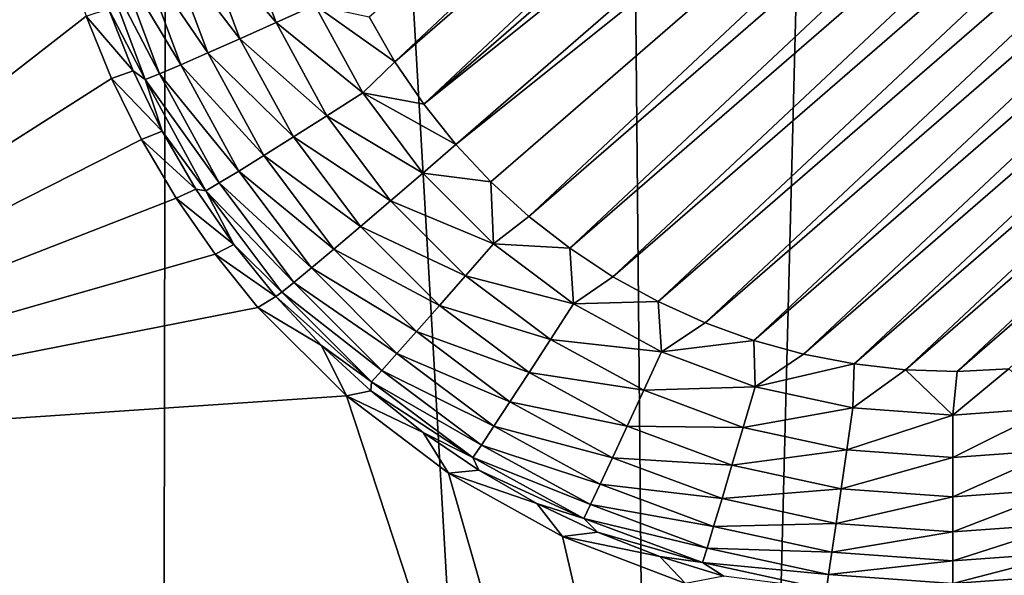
# Model space of a CAD drawing. Header units: metres. Extents: x -24 to 72, y -247 to 22.
# Tile 85 of 256: x 11.752 to 12.988, y -235.259 to -234.562. Entities that reach past the tile are written whole.
import ezdxf

# ---------------------------------------------------------------- set-up
doc = ezdxf.new("R2010")
doc.units = ezdxf.units.M
doc.layers.add('solid_509589_MEDIA_SW0001', color=7, linetype='CONTINUOUS')

msp = doc.modelspace()

# ---------------------------------------------------------------- linework, layer by layer
at = {"layer": 'solid_509589_MEDIA_SW0001'}
for points in [[(13.2731, -226.259277, 309.67334), (12.911253, -227.304657, 309.696533), (13.217043, -239.845444, 309.911285)], [(12.911253, -227.304657, 309.696533), (12.46699, -228.318176, 309.720093), (12.578965, -240.304825, 309.927856)], [(12.911253, -227.304657, 309.696533), (12.578965, -240.304825, 309.927856), (13.217043, -239.845444, 309.911285)], [(12.46699, -228.318176, 309.720093), (11.943128, -229.293259, 309.743774), (12.578965, -240.304825, 309.927856)], [(11.943128, -229.293259, 309.743774), (11.343311, -230.223145, 309.767273), (11.924726, -240.741257, 309.943817)], [(11.943128, -229.293259, 309.743774), (11.924726, -240.741257, 309.943817), (12.578965, -240.304825, 309.927856)], [(11.343311, -230.223145, 309.767273), (11.255266, -241.154129, 309.959106), (11.924726, -240.741257, 309.943817)], [(11.802822, -234.451889, 268.740112), (11.133619, -235.103165, 268.751404), (9.298842, -232.80928, 268.943054)], [(12.222822, -234.614517, 268.104584), (12.190698, -234.558212, 268.103607), (13.403544, -233.507431, 268.085266)], [(12.222822, -234.614517, 268.104584), (13.403544, -233.507431, 268.085266), (13.45472, -233.547241, 268.085968)], [(12.259096, -234.667938, 268.10553), (12.222822, -234.614517, 268.104584), (13.45472, -233.547241, 268.085968)], [(12.259096, -234.667938, 268.10553), (13.45472, -233.547241, 268.085968), (13.502438, -233.590744, 268.0867)], [(12.259096, -234.667938, 268.10553), (13.502438, -233.590744, 268.0867), (13.546532, -233.637787, 268.087524)], [(12.259096, -234.667938, 268.10553), (13.546532, -233.637787, 268.087524), (12.299393, -234.718277, 268.106384)], [(12.299393, -234.718277, 268.106384), (13.546532, -233.637787, 268.087524), (13.586828, -233.688126, 268.088409)], [(12.299393, -234.718277, 268.106384), (13.586828, -233.688126, 268.088409), (12.343488, -234.76532, 268.107208)], [(12.343488, -234.76532, 268.107208), (13.586828, -233.688126, 268.088409), (12.391206, -234.808823, 268.107971)], [(12.391206, -234.808823, 268.107971), (13.586828, -233.688126, 268.088409), (13.623102, -233.741531, 268.089355)], [(12.391206, -234.808823, 268.107971), (13.623102, -233.741531, 268.089355), (12.442381, -234.848618, 268.108673)], [(12.442381, -234.848618, 268.108673), (13.623102, -233.741531, 268.089355), (13.655227, -233.797852, 268.090332)], [(12.442381, -234.848618, 268.108673), (13.655227, -233.797852, 268.090332), (12.496551, -234.884293, 268.109283)], [(12.496551, -234.884293, 268.109283), (13.655227, -233.797852, 268.090332), (13.682829, -233.856537, 268.09137)], [(12.496551, -234.884293, 268.109283), (13.682829, -233.856537, 268.09137), (12.553279, -234.915558, 268.109833)], [(12.553279, -234.915558, 268.109833), (13.682829, -233.856537, 268.09137), (13.705713, -233.91713, 268.092407)], [(12.553279, -234.915558, 268.109833), (13.705713, -233.91713, 268.092407), (12.612296, -234.942291, 268.110321)], [(12.612296, -234.942291, 268.110321), (13.705713, -233.91713, 268.092407), (13.723776, -233.97934, 268.093506)], [(12.612296, -234.942291, 268.110321), (13.723776, -233.97934, 268.093506), (12.673286, -234.964325, 268.110687)], [(12.673286, -234.964325, 268.110687), (13.723776, -233.97934, 268.093506), (13.736906, -234.042831, 268.094604)], [(12.673286, -234.964325, 268.110687), (13.736906, -234.042831, 268.094604), (12.73576, -234.981491, 268.110992)], [(12.73576, -234.981491, 268.110992), (13.736906, -234.042831, 268.094604), (13.745006, -234.107101, 268.095734)], [(12.73576, -234.981491, 268.110992), (13.745006, -234.107101, 268.095734), (12.799409, -234.993698, 268.111206)], [(12.799409, -234.993698, 268.111206), (13.745006, -234.107101, 268.095734), (13.748039, -234.171844, 268.096863)], [(12.799409, -234.993698, 268.111206), (13.748039, -234.171844, 268.096863), (12.863853, -235.000885, 268.111328)], [(12.863853, -235.000885, 268.111328), (13.748039, -234.171844, 268.096863), (13.745976, -234.236633, 268.097992)], [(12.863853, -235.000885, 268.111328), (13.745976, -234.236633, 268.097992), (12.928604, -235.002975, 268.111359)], [(12.928604, -235.002975, 268.111359), (13.745976, -234.236633, 268.097992), (13.738839, -234.301025, 268.099121)], [(12.928604, -235.002975, 268.111359), (13.738839, -234.301025, 268.099121), (12.993341, -235, 268.111328)], [(12.027205, -234.440659, 268.121857), (12.073754, -234.56543, 268.124023), (11.979463, -234.454239, 268.146912)], [(12.027205, -234.440659, 268.121857), (12.122407, -234.543488, 268.108429), (12.073754, -234.56543, 268.124023)], [(11.809871, -234.47789, 268.739288), (11.133619, -235.103165, 268.751404), (11.802822, -234.451889, 268.740112)], [(11.979463, -234.454239, 268.146912), (12.028492, -234.585678, 268.1492), (11.936935, -234.466141, 268.180725)], [(12.073754, -234.56543, 268.124023), (12.028492, -234.585678, 268.1492), (11.979463, -234.454239, 268.146912)], [(11.936935, -234.466141, 268.180725), (11.988174, -234.6035, 268.183105), (11.901085, -234.475937, 268.222076)], [(12.028492, -234.585678, 268.1492), (11.988174, -234.6035, 268.183105), (11.936935, -234.466141, 268.180725)], [(11.809871, -234.47789, 268.739288), (11.835588, -234.557465, 268.736725), (11.133619, -235.103165, 268.751404)], [(11.873145, -234.483322, 268.269592), (11.927699, -234.629562, 268.272125), (11.854074, -234.488007, 268.321594)], [(11.901085, -234.475937, 268.222076), (11.954188, -234.618301, 268.224548), (11.873145, -234.483322, 268.269592)], [(11.954188, -234.618301, 268.224548), (11.927699, -234.629562, 268.272125), (11.873145, -234.483322, 268.269592)], [(11.988174, -234.6035, 268.183105), (11.954188, -234.618301, 268.224548), (11.901085, -234.475937, 268.222076)], [(11.854074, -234.488007, 268.321594), (11.909619, -234.636917, 268.324219), (11.863344, -234.548019, 268.377319)], [(11.927699, -234.629562, 268.272125), (11.909619, -234.636917, 268.324219), (11.854074, -234.488007, 268.321594)], [(12.073754, -234.56543, 268.124023), (12.122407, -234.543488, 268.108429), (12.182587, -234.653687, 268.110352)], [(12.122407, -234.543488, 268.108429), (12.190698, -234.558212, 268.103607), (12.222822, -234.614517, 268.104584)], [(12.182587, -234.653687, 268.110352), (12.122407, -234.543488, 268.108429), (12.222822, -234.614517, 268.104584)], [(11.835588, -234.557465, 268.736725), (11.867305, -234.635681, 268.734039), (11.133619, -235.103165, 268.751404)], [(11.894318, -234.626144, 268.378693), (11.835588, -234.557465, 268.736725), (11.863344, -234.548019, 268.377319)], [(11.894318, -234.626144, 268.378693), (11.867305, -234.635681, 268.734039), (11.835588, -234.557465, 268.736725)], [(11.909619, -234.636917, 268.324219), (11.894318, -234.626144, 268.378693), (11.863344, -234.548019, 268.377319)], [(12.073754, -234.56543, 268.124023), (12.137591, -234.682327, 268.126068), (12.028492, -234.585678, 268.1492)], [(12.073754, -234.56543, 268.124023), (12.182587, -234.653687, 268.110352), (12.137591, -234.682327, 268.126068)], [(12.028492, -234.585678, 268.1492), (12.095731, -234.708786, 268.151367), (11.988174, -234.6035, 268.183105)], [(12.137591, -234.682327, 268.126068), (12.095731, -234.708786, 268.151367), (12.028492, -234.585678, 268.1492)], [(11.988174, -234.6035, 268.183105), (12.058444, -234.732162, 268.185364), (11.954188, -234.618301, 268.224548)], [(12.095731, -234.708786, 268.151367), (12.058444, -234.732162, 268.185364), (11.988174, -234.6035, 268.183105)], [(11.954188, -234.618301, 268.224548), (12.027012, -234.751648, 268.226898), (11.927699, -234.629562, 268.272125)], [(12.058444, -234.732162, 268.185364), (12.027012, -234.751648, 268.226898), (11.954188, -234.618301, 268.224548)], [(12.182587, -234.653687, 268.110352), (12.222822, -234.614517, 268.104584), (12.259096, -234.667938, 268.10553)], [(11.931045, -234.701736, 268.380005), (11.867305, -234.635681, 268.734039), (11.894318, -234.626144, 268.378693)], [(11.909619, -234.636917, 268.324219), (11.931045, -234.701736, 268.380005), (11.894318, -234.626144, 268.378693)], [(11.927699, -234.629562, 268.272125), (12.002515, -234.766556, 268.274536), (11.909619, -234.636917, 268.324219)], [(12.027012, -234.751648, 268.226898), (12.002515, -234.766556, 268.274536), (11.927699, -234.629562, 268.272125)], [(11.867305, -234.635681, 268.734039), (11.904975, -234.71199, 268.731262), (11.133619, -235.103165, 268.751404)], [(11.931045, -234.701736, 268.380005), (11.904975, -234.71199, 268.731262), (11.867305, -234.635681, 268.734039)], [(11.909619, -234.636917, 268.324219), (11.985794, -234.776398, 268.32663), (11.931045, -234.701736, 268.380005)], [(12.002515, -234.766556, 268.274536), (11.985794, -234.776398, 268.32663), (11.909619, -234.636917, 268.324219)], [(12.137591, -234.682327, 268.126068), (12.182587, -234.653687, 268.110352), (12.257837, -234.754181, 268.112122)], [(12.182587, -234.653687, 268.110352), (12.299393, -234.718277, 268.106384), (12.257837, -234.754181, 268.112122)], [(12.182587, -234.653687, 268.110352), (12.259096, -234.667938, 268.10553), (12.299393, -234.718277, 268.106384)], [(12.137591, -234.682327, 268.126068), (12.217415, -234.78894, 268.12793), (12.095731, -234.708786, 268.151367)], [(12.137591, -234.682327, 268.126068), (12.257837, -234.754181, 268.112122), (12.217415, -234.78894, 268.12793)], [(11.973318, -234.774368, 268.381256), (11.904975, -234.71199, 268.731262), (11.931045, -234.701736, 268.380005)], [(11.985794, -234.776398, 268.32663), (11.973318, -234.774368, 268.381256), (11.931045, -234.701736, 268.380005)], [(11.904975, -234.71199, 268.731262), (11.948391, -234.78569, 268.728455), (11.133619, -235.103165, 268.751404)], [(11.973318, -234.774368, 268.381256), (11.948391, -234.78569, 268.728455), (11.904975, -234.71199, 268.731262)], [(12.095731, -234.708786, 268.151367), (12.17981, -234.821091, 268.15332), (12.058444, -234.732162, 268.185364)], [(12.095731, -234.708786, 268.151367), (12.217415, -234.78894, 268.12793), (12.17981, -234.821091, 268.15332)], [(12.257837, -234.754181, 268.112122), (12.299393, -234.718277, 268.106384), (12.343488, -234.76532, 268.107208)], [(12.058444, -234.732162, 268.185364), (12.146313, -234.849518, 268.187408), (12.027012, -234.751648, 268.226898)], [(12.058444, -234.732162, 268.185364), (12.17981, -234.821091, 268.15332), (12.146313, -234.849518, 268.187408)], [(12.027012, -234.751648, 268.226898), (12.118075, -234.873276, 268.229004), (12.002515, -234.766556, 268.274536)], [(12.027012, -234.751648, 268.226898), (12.146313, -234.849518, 268.187408), (12.118075, -234.873276, 268.229004)], [(12.217415, -234.78894, 268.12793), (12.257837, -234.754181, 268.112122), (12.346628, -234.842972, 268.113647)], [(12.346628, -234.842972, 268.113647), (12.257837, -234.754181, 268.112122), (12.343488, -234.76532, 268.107208)], [(12.002515, -234.766556, 268.274536), (12.096068, -234.89151, 268.276703), (11.985794, -234.776398, 268.32663)], [(12.002515, -234.766556, 268.274536), (12.118075, -234.873276, 268.229004), (12.096068, -234.89151, 268.276703)], [(12.346628, -234.842972, 268.113647), (12.343488, -234.76532, 268.107208), (12.391206, -234.808823, 268.107971)], [(12.020902, -234.843643, 268.382477), (11.948391, -234.78569, 268.728455), (11.973318, -234.774368, 268.381256)], [(11.985794, -234.776398, 268.32663), (12.020902, -234.843643, 268.382477), (11.973318, -234.774368, 268.381256)], [(11.985794, -234.776398, 268.32663), (12.096068, -234.89151, 268.276703), (12.081047, -234.90361, 268.328857)], [(11.985794, -234.776398, 268.32663), (12.081047, -234.90361, 268.328857), (12.020902, -234.843643, 268.382477)], [(11.948391, -234.78569, 268.728455), (11.997215, -234.856079, 268.725616), (11.133619, -235.103165, 268.751404)], [(12.020902, -234.843643, 268.382477), (11.997215, -234.856079, 268.725616), (11.948391, -234.78569, 268.728455)], [(12.311603, -234.883118, 268.129578), (12.17981, -234.821091, 268.15332), (12.217415, -234.78894, 268.12793)], [(12.311603, -234.883118, 268.129578), (12.217415, -234.78894, 268.12793), (12.346628, -234.842972, 268.113647)], [(12.346628, -234.842972, 268.113647), (12.391206, -234.808823, 268.107971), (12.442381, -234.848618, 268.108673)], [(12.279016, -234.920288, 268.15506), (12.146313, -234.849518, 268.187408), (12.17981, -234.821091, 268.15332)], [(12.311603, -234.883118, 268.129578), (12.279016, -234.920288, 268.15506), (12.17981, -234.821091, 268.15332)], [(12.311603, -234.883118, 268.129578), (12.346628, -234.842972, 268.113647), (12.447151, -234.918198, 268.11496)], [(12.447151, -234.918198, 268.11496), (12.346628, -234.842972, 268.113647), (12.442381, -234.848618, 268.108673)], [(12.020902, -234.843643, 268.382477), (12.073531, -234.90918, 268.383636), (11.997215, -234.856079, 268.725616)], [(12.020902, -234.843643, 268.382477), (12.081047, -234.90361, 268.328857), (12.073531, -234.90918, 268.383636)], [(12.249991, -234.953186, 268.189209), (12.118075, -234.873276, 268.229004), (12.146313, -234.849518, 268.187408)], [(12.279016, -234.920288, 268.15506), (12.249991, -234.953186, 268.189209), (12.146313, -234.849518, 268.187408)], [(12.447151, -234.918198, 268.11496), (12.442381, -234.848618, 268.108673), (12.496551, -234.884293, 268.109283)], [(11.997215, -234.856079, 268.725616), (12.051124, -234.922668, 268.722809), (11.133619, -235.103165, 268.751404)], [(12.073531, -234.90918, 268.383636), (12.051124, -234.922668, 268.722809), (11.997215, -234.856079, 268.725616)], [(12.225524, -234.980698, 268.230896), (12.096068, -234.89151, 268.276703), (12.118075, -234.873276, 268.229004)], [(12.249991, -234.953186, 268.189209), (12.225524, -234.980698, 268.230896), (12.118075, -234.873276, 268.229004)], [(12.206454, -235.001877, 268.278625), (12.081047, -234.90361, 268.328857), (12.096068, -234.89151, 268.276703)], [(12.225524, -234.980698, 268.230896), (12.206454, -235.001877, 268.278625), (12.096068, -234.89151, 268.276703)], [(12.311603, -234.883118, 268.129578), (12.418235, -234.962921, 268.130981), (12.279016, -234.920288, 268.15506)], [(12.311603, -234.883118, 268.129578), (12.447151, -234.918198, 268.11496), (12.418235, -234.962921, 268.130981)], [(12.447151, -234.918198, 268.11496), (12.496551, -234.884293, 268.109283), (12.553279, -234.915558, 268.109833)], [(12.081047, -234.90361, 268.328857), (12.193439, -235.015991, 268.330811), (12.073531, -234.90918, 268.383636)], [(12.206454, -235.001877, 268.278625), (12.193439, -235.015991, 268.330811), (12.081047, -234.90361, 268.328857)], [(12.13091, -234.970581, 268.384705), (12.051124, -234.922668, 268.722809), (12.073531, -234.90918, 268.383636)], [(12.193439, -235.015991, 268.330811), (12.13091, -234.970581, 268.384705), (12.073531, -234.90918, 268.383636)], [(12.557362, -234.978378, 268.116028), (12.447151, -234.918198, 268.11496), (12.553279, -234.915558, 268.109833)], [(12.557362, -234.978378, 268.116028), (12.553279, -234.915558, 268.109833), (12.612296, -234.942291, 268.110321)], [(12.051124, -234.922668, 268.722809), (12.162219, -235.033737, 268.717712), (11.133619, -235.103165, 268.751404)], [(12.13091, -234.970581, 268.384705), (12.162219, -235.033737, 268.717712), (12.051124, -234.922668, 268.722809)], [(12.279016, -234.920288, 268.15506), (12.391333, -235.004349, 268.156525), (12.249991, -234.953186, 268.189209)], [(12.418235, -234.962921, 268.130981), (12.391333, -235.004349, 268.156525), (12.279016, -234.920288, 268.15506)], [(12.418235, -234.962921, 268.130981), (12.447151, -234.918198, 268.11496), (12.557362, -234.978378, 268.116028)], [(12.249991, -234.953186, 268.189209), (12.367371, -235.041046, 268.190735), (12.225524, -234.980698, 268.230896)], [(12.391333, -235.004349, 268.156525), (12.367371, -235.041046, 268.190735), (12.249991, -234.953186, 268.189209)], [(12.557362, -234.978378, 268.116028), (12.612296, -234.942291, 268.110321), (12.673286, -234.964325, 268.110687)], [(12.418235, -234.962921, 268.130981), (12.535142, -235.026749, 268.13208), (12.391333, -235.004349, 268.156525)], [(12.418235, -234.962921, 268.130981), (12.557362, -234.978378, 268.116028), (12.535142, -235.026749, 268.13208)], [(12.675014, -235.022247, 268.116791), (12.557362, -234.978378, 268.116028), (12.673286, -234.964325, 268.110687)], [(12.675014, -235.022247, 268.116791), (12.673286, -234.964325, 268.110687), (12.73576, -234.981491, 268.110992)], [(12.13091, -234.970581, 268.384705), (12.192719, -235.027542, 268.385681), (12.162219, -235.033737, 268.717712)], [(12.193439, -235.015991, 268.330811), (12.192719, -235.027542, 268.385681), (12.13091, -234.970581, 268.384705)], [(12.535142, -235.026749, 268.13208), (12.557362, -234.978378, 268.116028), (12.675014, -235.022247, 268.116791)], [(12.225524, -234.980698, 268.230896), (12.34717, -235.071747, 268.232483), (12.206454, -235.001877, 268.278625)], [(12.367371, -235.041046, 268.190735), (12.34717, -235.071747, 268.232483), (12.225524, -234.980698, 268.230896)], [(12.675014, -235.022247, 268.116791), (12.73576, -234.981491, 268.110992), (12.799409, -234.993698, 268.111206)], [(12.206454, -235.001877, 268.278625), (12.331427, -235.095413, 268.280273), (12.193439, -235.015991, 268.330811)], [(12.34717, -235.071747, 268.232483), (12.331427, -235.095413, 268.280273), (12.206454, -235.001877, 268.278625)], [(12.797713, -235.048935, 268.117249), (12.675014, -235.022247, 268.116791), (12.799409, -234.993698, 268.111206)], [(12.797713, -235.048935, 268.117249), (12.799409, -234.993698, 268.111206), (12.863853, -235.000885, 268.111328)], [(12.922962, -235.057892, 268.117401), (12.797713, -235.048935, 268.117249), (12.863853, -235.000885, 268.111328)], [(12.922962, -235.057892, 268.117401), (12.863853, -235.000885, 268.111328), (12.928604, -235.002975, 268.111359)], [(12.922962, -235.057892, 268.117401), (12.928604, -235.002975, 268.111359), (12.993341, -235, 268.111328)], [(13.048212, -235.048935, 268.117249), (12.922962, -235.057892, 268.117401), (12.993341, -235, 268.111328)], [(12.391333, -235.004349, 268.156525), (12.514471, -235.071579, 268.157684), (12.367371, -235.041046, 268.190735)], [(12.535142, -235.026749, 268.13208), (12.514471, -235.071579, 268.157684), (12.391333, -235.004349, 268.156525)], [(12.192719, -235.027542, 268.385681), (12.258612, -235.079712, 268.386597), (12.162219, -235.033737, 268.717712)], [(12.193439, -235.015991, 268.330811), (12.320681, -235.111237, 268.332489), (12.192719, -235.027542, 268.385681)], [(12.320681, -235.111237, 268.332489), (12.258612, -235.079712, 268.386597), (12.192719, -235.027542, 268.385681)], [(12.331427, -235.095413, 268.280273), (12.320681, -235.111237, 268.332489), (12.193439, -235.015991, 268.330811)], [(12.535142, -235.026749, 268.13208), (12.659945, -235.073288, 268.132904), (12.514471, -235.071579, 268.157684)], [(12.535142, -235.026749, 268.13208), (12.675014, -235.022247, 268.116791), (12.659945, -235.073288, 268.132904)], [(12.659945, -235.073288, 268.132904), (12.675014, -235.022247, 268.116791), (12.797713, -235.048935, 268.117249)], [(12.162219, -235.033737, 268.717712), (12.946048, -237.417923, 268.703613), (11.133619, -235.103165, 268.751404)], [(12.162219, -235.033737, 268.717712), (12.290211, -235.130585, 268.712677), (12.946048, -237.417923, 268.703613)], [(12.258612, -235.079712, 268.386597), (12.290211, -235.130585, 268.712677), (12.162219, -235.033737, 268.717712)], [(12.367371, -235.041046, 268.190735), (12.496059, -235.111298, 268.191986), (12.34717, -235.071747, 268.232483)], [(12.514471, -235.071579, 268.157684), (12.496059, -235.111298, 268.191986), (12.367371, -235.041046, 268.190735)], [(12.659945, -235.073288, 268.132904), (12.797713, -235.048935, 268.117249), (12.790101, -235.101608, 268.133392)], [(12.790101, -235.101608, 268.133392), (12.797713, -235.048935, 268.117249), (12.922962, -235.057892, 268.117401)], [(12.922962, -235.111099, 268.133545), (12.922962, -235.057892, 268.117401), (13.048212, -235.048935, 268.117249)], [(12.922962, -235.111099, 268.133545), (13.048212, -235.048935, 268.117249), (13.055823, -235.101608, 268.133392)], [(12.790101, -235.101608, 268.133392), (12.922962, -235.057892, 268.117401), (12.922962, -235.111099, 268.133545)], [(12.34717, -235.071747, 268.232483), (12.480538, -235.144562, 268.233734), (12.331427, -235.095413, 268.280273)], [(12.496059, -235.111298, 268.191986), (12.480538, -235.144562, 268.233734), (12.34717, -235.071747, 268.232483)], [(12.514471, -235.071579, 268.157684), (12.645926, -235.120605, 268.158539), (12.496059, -235.111298, 268.191986)], [(12.659945, -235.073288, 268.132904), (12.645926, -235.120605, 268.158539), (12.514471, -235.071579, 268.157684)], [(12.659945, -235.073288, 268.132904), (12.790101, -235.101608, 268.133392), (12.645926, -235.120605, 268.158539)], [(12.258612, -235.079712, 268.386597), (12.328219, -235.126816, 268.387421), (12.290211, -235.130585, 268.712677)], [(12.320681, -235.111237, 268.332489), (12.328219, -235.126816, 268.387421), (12.258612, -235.079712, 268.386597)], [(12.331427, -235.095413, 268.280273), (12.468441, -235.170227, 268.281586), (12.320681, -235.111237, 268.332489)], [(12.480538, -235.144562, 268.233734), (12.468441, -235.170227, 268.281586), (12.331427, -235.095413, 268.280273)], [(12.790101, -235.101608, 268.133392), (12.78302, -235.150421, 268.159058), (12.645926, -235.120605, 268.158539)], [(12.790101, -235.101608, 268.133392), (12.922962, -235.111099, 268.133545), (12.78302, -235.150421, 268.159058)], [(13.055823, -235.101608, 268.133392), (13.062905, -235.150421, 268.159058), (12.922962, -235.160431, 268.159241)], [(12.922962, -235.111099, 268.133545), (13.055823, -235.101608, 268.133392), (12.922962, -235.160431, 268.159241)], [(12.946048, -237.417923, 268.703613), (10.426805, -235.71553, 268.762115), (11.133619, -235.103165, 268.751404)], [(12.320681, -235.111237, 268.332489), (12.460184, -235.187393, 268.333832), (12.328219, -235.126816, 268.387421)], [(12.468441, -235.170227, 268.281586), (12.460184, -235.187393, 268.333832), (12.320681, -235.111237, 268.332489)], [(12.496059, -235.111298, 268.191986), (12.633439, -235.162537, 268.192871), (12.480538, -235.144562, 268.233734)], [(12.645926, -235.120605, 268.158539), (12.633439, -235.162537, 268.192871), (12.496059, -235.111298, 268.191986)], [(12.922962, -235.111099, 268.133545), (12.922962, -235.160431, 268.159241), (12.78302, -235.150421, 268.159058)], [(12.328219, -235.126816, 268.387421), (12.401154, -235.168594, 268.388153), (12.290211, -235.130585, 268.712677)], [(12.460184, -235.187393, 268.333832), (12.401154, -235.168594, 268.388153), (12.328219, -235.126816, 268.387421)], [(12.645926, -235.120605, 268.158539), (12.78302, -235.150421, 268.159058), (12.633439, -235.162537, 268.192871)], [(12.290211, -235.130585, 268.712677), (12.43334, -235.210144, 268.707855), (12.946048, -237.417923, 268.703613)], [(12.401154, -235.168594, 268.388153), (12.43334, -235.210144, 268.707855), (12.290211, -235.130585, 268.712677)], [(12.480538, -235.144562, 268.233734), (12.622912, -235.197662, 268.23468), (12.468441, -235.170227, 268.281586)], [(12.633439, -235.162537, 268.192871), (12.622912, -235.197662, 268.23468), (12.480538, -235.144562, 268.233734)], [(12.78302, -235.150421, 268.159058), (12.776711, -235.193695, 268.19342), (12.633439, -235.162537, 268.192871)], [(12.78302, -235.150421, 268.159058), (12.922962, -235.160431, 268.159241), (12.776711, -235.193695, 268.19342)], [(13.062905, -235.150421, 268.159058), (13.069213, -235.193695, 268.19342), (12.922962, -235.204147, 268.193604)], [(12.922962, -235.160431, 268.159241), (13.062905, -235.150421, 268.159058), (12.922962, -235.204147, 268.193604)], [(12.633439, -235.162537, 268.192871), (12.776711, -235.193695, 268.19342), (12.622912, -235.197662, 268.23468)], [(12.922962, -235.160431, 268.159241), (12.922962, -235.204147, 268.193604), (12.776711, -235.193695, 268.19342)], [(12.401154, -235.168594, 268.388153), (12.477005, -235.204788, 268.388794), (12.43334, -235.210144, 268.707855)], [(12.460184, -235.187393, 268.333832), (12.477005, -235.204788, 268.388794), (12.401154, -235.168594, 268.388153)], [(12.468441, -235.170227, 268.281586), (12.614708, -235.224762, 268.282532), (12.460184, -235.187393, 268.333832)], [(12.622912, -235.197662, 268.23468), (12.614708, -235.224762, 268.282532), (12.468441, -235.170227, 268.281586)], [(12.460184, -235.187393, 268.333832), (12.609108, -235.242935, 268.334778), (12.477005, -235.204788, 268.388794)], [(12.614708, -235.224762, 268.282532), (12.609108, -235.242935, 268.334778), (12.460184, -235.187393, 268.333832)], [(12.622912, -235.197662, 268.23468), (12.771395, -235.22995, 268.235229), (12.614708, -235.224762, 268.282532)], [(12.776711, -235.193695, 268.19342), (12.771395, -235.22995, 268.235229), (12.622912, -235.197662, 268.23468)], [(12.776711, -235.193695, 268.19342), (12.922962, -235.204147, 268.193604), (12.771395, -235.22995, 268.235229)], [(13.069213, -235.193695, 268.19342), (13.074531, -235.22995, 268.235229), (12.922962, -235.240799, 268.235413)], [(12.922962, -235.204147, 268.193604), (13.069213, -235.193695, 268.19342), (12.922962, -235.240799, 268.235413)], [(12.477005, -235.204788, 268.388794), (12.555351, -235.235229, 268.389313), (12.43334, -235.210144, 268.707855)], [(12.43334, -235.210144, 268.707855), (12.587584, -235.269058, 268.703278), (12.946048, -237.417923, 268.703613)], [(12.555351, -235.235229, 268.389313), (12.587584, -235.269058, 268.703278), (12.43334, -235.210144, 268.707855)], [(12.609108, -235.242935, 268.334778), (12.555351, -235.235229, 268.389313), (12.477005, -235.204788, 268.388794)], [(12.922962, -235.204147, 268.193604), (12.922962, -235.240799, 268.235413), (12.771395, -235.22995, 268.235229)], [(12.614708, -235.224762, 268.282532), (12.76725, -235.25795, 268.283112), (12.609108, -235.242935, 268.334778)], [(12.771395, -235.22995, 268.235229), (12.76725, -235.25795, 268.283112), (12.614708, -235.224762, 268.282532)], [(12.555351, -235.235229, 268.389313), (12.635754, -235.259735, 268.38974), (12.587584, -235.269058, 268.703278)], [(12.609108, -235.242935, 268.334778), (12.635754, -235.259735, 268.38974), (12.555351, -235.235229, 268.389313)], [(12.771395, -235.22995, 268.235229), (12.922962, -235.240799, 268.235413), (12.76725, -235.25795, 268.283112)], [(13.074531, -235.22995, 268.235229), (13.078674, -235.25795, 268.283112), (12.922962, -235.269089, 268.283295)], [(12.922962, -235.240799, 268.235413), (13.074531, -235.22995, 268.235229), (12.922962, -235.269089, 268.283295)], [(12.609108, -235.242935, 268.334778), (12.764421, -235.276718, 268.335388), (12.635754, -235.259735, 268.38974)], [(12.76725, -235.25795, 268.283112), (12.764421, -235.276718, 268.335388), (12.609108, -235.242935, 268.334778)], [(12.922962, -235.240799, 268.235413), (12.922962, -235.269089, 268.283295), (12.76725, -235.25795, 268.283112)], [(12.76725, -235.25795, 268.283112), (12.922962, -235.269089, 268.283295), (12.764421, -235.276718, 268.335388)], [(13.078674, -235.25795, 268.283112), (13.081503, -235.276718, 268.335388), (12.922962, -235.288055, 268.335571)], [(12.922962, -235.269089, 268.283295), (13.078674, -235.25795, 268.283112), (12.922962, -235.288055, 268.335571)]]:
    msp.add_3dface(points, dxfattribs=at)

doc.saveas('drawing.dxf')
